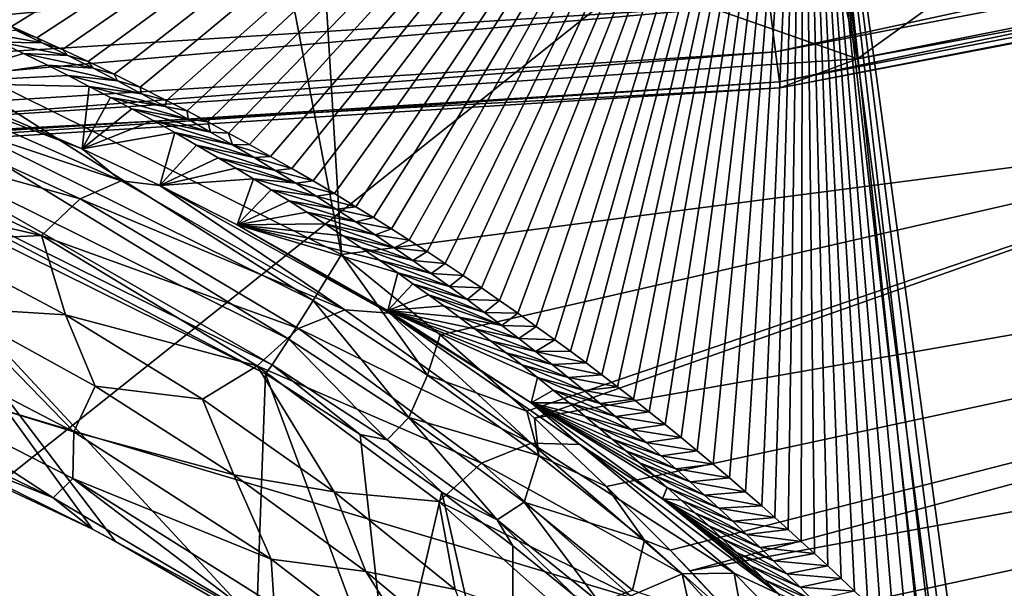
# Model space of a CAD drawing. Header units: metres. Extents: x -23 to 23, y -109 to 35.
# Tile 37 of 73: x 1.622 to 2.987, y -21.878 to -21.091. Entities that reach past the tile are written whole.
import ezdxf

# ---------------------------------------------------------------- set-up
doc = ezdxf.new("R2010")
doc.units = ezdxf.units.M
doc.layers.add('solid_ORA_SW0003', color=7, linetype='CONTINUOUS')

msp = doc.modelspace()

# ---------------------------------------------------------------- linework, layer by layer
at = {"layer": 'solid_ORA_SW0003'}
for points in [[(2.068081, -21.415894, 160.176529), (1.413997, -10.590377, 160.442612), (0, -10.683055, 160.442612)], [(3.508434, -21.228859, 160.176529), (4.933017, -20.945736, 160.176529), (1.413997, -10.590377, 160.442612)], [(2.068081, -21.415894, 160.176529), (3.508434, -21.228859, 160.176529), (1.413997, -10.590377, 160.442612)], [(1.422025, -21.096149, 160.186615), (2.068081, -21.415894, 160.176529), (0, -10.683055, 160.442612)], [(2.783737, -21.144581, 116.300888), (5.016774, -19.539043, 118.094048), (2.528323, -20.013741, 118.094048)], [(2.783737, -21.144581, 116.300888), (5.519843, -20.600334, 116.300888), (5.016774, -19.539043, 118.094048)], [(2.927404, -22.031605, 117.979645), (2.70837, -20.422485, 129.534592), (5.370188, -19.89304, 129.534592)], [(2.946034, -22.051464, 117.822166), (2.927404, -22.031605, 117.979645), (5.370188, -19.89304, 129.534592)], [(5.816689, -21.477535, 117.822166), (2.946034, -22.051464, 117.822166), (5.370188, -19.89304, 129.534592)], [(2.783737, -21.144581, 116.300888), (2.528323, -20.013741, 118.094048), (0, -20.17281, 118.094048)], [(0, -21.327036, 116.300888), (2.783737, -21.144581, 116.300888), (0, -20.17281, 118.094048)], [(2.740986, -20.820347), (5.435198, -20.284437), (3.002368, -22.803202)], [(1.61078, -21.100069, 125.542641), (1.575918, -21.084929, 125.668633), (2.70837, -20.422485, 129.534592)], [(1.645903, -21.115709, 125.412605), (1.61078, -21.100069, 125.542641), (2.70837, -20.422485, 129.534592)], [(1.681287, -21.131893, 125.278168), (1.645903, -21.115709, 125.412605), (2.70837, -20.422485, 129.534592)], [(1.716936, -21.148624, 125.13932), (1.681287, -21.131893, 125.278168), (2.70837, -20.422485, 129.534592)], [(1.752854, -21.165892, 124.996124), (1.716936, -21.148624, 125.13932), (2.70837, -20.422485, 129.534592)], [(1.789037, -21.183746, 124.848206), (1.752854, -21.165892, 124.996124), (2.70837, -20.422485, 129.534592)], [(1.825487, -21.202209, 124.695419), (1.789037, -21.183746, 124.848206), (2.70837, -20.422485, 129.534592)], [(1.854026, -21.216969, 124.573364), (1.825487, -21.202209, 124.695419), (2.70837, -20.422485, 129.534592)], [(1.882728, -21.232105, 124.448288), (1.854026, -21.216969, 124.573364), (2.70837, -20.422485, 129.534592)], [(1.911589, -21.247644, 124.320007), (1.882728, -21.232105, 124.448288), (2.70837, -20.422485, 129.534592)], [(1.940612, -21.263586, 124.188522), (1.911589, -21.247644, 124.320007), (2.70837, -20.422485, 129.534592)], [(1.969803, -21.279909, 124.053978), (1.940612, -21.263586, 124.188522), (2.70837, -20.422485, 129.534592)], [(1.999157, -21.296644, 123.916168), (1.969803, -21.279909, 124.053978), (2.70837, -20.422485, 129.534592)], [(2.028668, -21.313818, 123.774872), (1.999157, -21.296644, 123.916168), (2.70837, -20.422485, 129.534592)], [(2.058338, -21.33144, 123.630043), (2.028668, -21.313818, 123.774872), (2.70837, -20.422485, 129.534592)], [(2.088176, -21.349482, 123.481888), (2.058338, -21.33144, 123.630043), (2.70837, -20.422485, 129.534592)], [(2.112709, -21.364573, 123.358047), (2.088176, -21.349482, 123.481888), (2.70837, -20.422485, 129.534592)], [(2.137345, -21.379984, 123.231697), (2.112709, -21.364573, 123.358047), (2.70837, -20.422485, 129.534592)], [(2.162082, -21.395731, 123.10273), (2.137345, -21.379984, 123.231697), (2.70837, -20.422485, 129.534592)], [(2.186926, -21.411795, 122.97126), (2.162082, -21.395731, 123.10273), (2.70837, -20.422485, 129.534592)], [(2.211879, -21.428167, 122.837349), (2.186926, -21.411795, 122.97126), (2.70837, -20.422485, 129.534592)], [(2.236938, -21.444872, 122.700836), (2.211879, -21.428167, 122.837349), (2.70837, -20.422485, 129.534592)], [(2.262096, -21.461927, 122.5616), (2.236938, -21.444872, 122.700836), (2.70837, -20.422485, 129.534592)], [(2.287347, -21.479355, 122.419479), (2.262096, -21.461927, 122.5616), (2.70837, -20.422485, 129.534592)], [(2.312701, -21.497129, 122.274635), (2.287347, -21.479355, 122.419479), (2.70837, -20.422485, 129.534592)], [(2.338162, -21.515247, 122.127113), (2.312701, -21.497129, 122.274635), (2.70837, -20.422485, 129.534592)], [(2.363722, -21.533731, 121.976761), (2.338162, -21.515247, 122.127113), (2.70837, -20.422485, 129.534592)], [(2.385421, -21.549671, 121.847214), (2.363722, -21.533731, 121.976761), (2.70837, -20.422485, 129.534592)], [(2.407183, -21.565903, 121.715424), (2.385421, -21.549671, 121.847214), (2.70837, -20.422485, 129.534592)], [(2.429007, -21.582426, 121.581406), (2.407183, -21.565903, 121.715424), (2.70837, -20.422485, 129.534592)], [(2.450906, -21.599211, 121.445335), (2.429007, -21.582426, 121.581406), (2.70837, -20.422485, 129.534592)], [(2.472874, -21.616274, 121.307121), (2.450906, -21.599211, 121.445335), (2.70837, -20.422485, 129.534592)], [(2.494905, -21.633629, 121.166656), (2.472874, -21.616274, 121.307121), (2.70837, -20.422485, 129.534592)], [(2.516995, -21.651293, 121.023842), (2.494905, -21.633629, 121.166656), (2.70837, -20.422485, 129.534592)], [(2.539137, -21.669279, 120.878578), (2.516995, -21.651293, 121.023842), (2.70837, -20.422485, 129.534592)], [(2.561336, -21.687584, 120.730873), (2.539137, -21.669279, 120.878578), (2.70837, -20.422485, 129.534592)], [(2.583602, -21.706182, 120.580933), (2.561336, -21.687584, 120.730873), (2.70837, -20.422485, 129.534592)], [(2.60593, -21.725088, 120.428627), (2.583602, -21.706182, 120.580933), (2.70837, -20.422485, 129.534592)], [(2.628312, -21.744318, 120.273857), (2.60593, -21.725088, 120.428627), (2.70837, -20.422485, 129.534592)], [(2.650741, -21.763891, 120.116493), (2.628312, -21.744318, 120.273857), (2.70837, -20.422485, 129.534592)], [(2.668996, -21.780058, 119.986649), (2.650741, -21.763891, 120.116493), (2.70837, -20.422485, 129.534592)], [(2.687277, -21.796463, 119.855019), (2.668996, -21.780058, 119.986649), (2.70837, -20.422485, 129.534592)], [(2.705598, -21.813082, 119.721764), (2.687277, -21.796463, 119.855019), (2.70837, -20.422485, 129.534592)], [(2.723956, -21.829918, 119.586845), (2.705598, -21.813082, 119.721764), (2.70837, -20.422485, 129.534592)], [(2.742346, -21.846985, 119.450195), (2.723956, -21.829918, 119.586845), (2.70837, -20.422485, 129.534592)], [(2.760763, -21.864292, 119.311745), (2.742346, -21.846985, 119.450195), (2.70837, -20.422485, 129.534592)], [(2.779203, -21.881849, 119.171425), (2.760763, -21.864292, 119.311745), (2.70837, -20.422485, 129.534592)], [(2.797659, -21.899666, 119.029175), (2.779203, -21.881849, 119.171425), (2.70837, -20.422485, 129.534592)], [(2.816128, -21.917751, 118.884926), (2.797659, -21.899666, 119.029175), (2.70837, -20.422485, 129.534592)], [(2.834616, -21.936094, 118.738762), (2.816128, -21.917751, 118.884926), (2.70837, -20.422485, 129.534592)], [(2.853127, -21.954691, 118.590706), (2.834616, -21.936094, 118.738762), (2.70837, -20.422485, 129.534592)], [(2.871661, -21.973541, 118.440765), (2.853127, -21.954691, 118.590706), (2.70837, -20.422485, 129.534592)], [(2.890218, -21.992643, 118.288948), (2.871661, -21.973541, 118.440765), (2.70837, -20.422485, 129.534592)], [(2.908799, -22.011997, 118.135239), (2.890218, -21.992643, 118.288948), (2.70837, -20.422485, 129.534592)], [(2.927404, -22.031605, 117.979645), (2.908799, -22.011997, 118.135239), (2.70837, -20.422485, 129.534592)], [(5.475091, -20.43354, 116), (2.761125, -20.973377, 116), (2.878574, -22.012568, 116)], [(5.475091, -20.43354, 116), (2.878574, -22.012568, 116), (5.72716, -21.448521, 116)], [(2.669991, -21.135159, 116.066353), (2.661533, -21.068203, 116.017273), (5.281092, -20.568495, 116.017273)], [(5.297875, -20.633862, 116.066353), (2.669991, -21.135159, 116.066353), (5.281092, -20.568495, 116.017273)], [(5.310316, -20.682316, 116.221725), (5.519843, -20.600334, 116.300888), (2.783737, -21.144581, 116.300888)], [(2.675203, -21.176413, 116.138702), (2.669991, -21.135159, 116.066353), (5.297875, -20.633862, 116.066353)], [(5.308217, -20.674139, 116.138702), (2.675203, -21.176413, 116.138702), (5.297875, -20.633862, 116.066353)], [(2.676261, -21.184788, 116.221725), (2.675203, -21.176413, 116.138702), (5.308217, -20.674139, 116.138702)], [(5.310316, -20.682316, 116.221725), (2.676261, -21.184788, 116.221725), (5.308217, -20.674139, 116.138702)], [(5.310316, -20.682316, 116.221725), (2.783737, -21.144581, 116.300888), (2.676261, -21.184788, 116.221725)], [(2.740986, -20.820347), (3.002368, -22.803202), (0, -23)], [(0, -21), (2.740986, -20.820347), (0, -23)], [(2.761125, -20.973377, 116), (0, -21.154348, 116), (2.878574, -22.012568, 116)], [(0, -21.235653, 116.017273), (0, -21.154348, 116), (2.761125, -20.973377, 116)], [(2.661533, -21.068203, 116.017273), (0, -21.235653, 116.017273), (2.761125, -20.973377, 116)], [(0, -21.303139, 116.066353), (0, -21.235653, 116.017273), (2.661533, -21.068203, 116.017273)], [(2.669991, -21.135159, 116.066353), (0, -21.303139, 116.066353), (2.661533, -21.068203, 116.017273)], [(1.391786, -21.163961, 160.170425), (2.028665, -21.479525, 160.160233), (1.422025, -21.096149, 160.186615)], [(2.028665, -21.479525, 160.160233), (2.068081, -21.415894, 160.176529), (1.422025, -21.096149, 160.186615)], [(1.616571, -21.104906, 125.504875), (1.61078, -21.100069, 125.542641), (1.645903, -21.115709, 125.412605)], [(1.616571, -21.104906, 125.504875), (1.653212, -21.122475, 125.35984), (1.562338, -21.106516, 125.373802)], [(1.653212, -21.122475, 125.35984), (1.594752, -21.121637, 125.243462), (1.562338, -21.106516, 125.373802)], [(1.616571, -21.104906, 125.504875), (1.645903, -21.115709, 125.412605), (1.653212, -21.122475, 125.35984)], [(1.653212, -21.122475, 125.35984), (1.645903, -21.115709, 125.412605), (1.681287, -21.131893, 125.278168)], [(1.594752, -21.121637, 125.243462), (1.627411, -21.137255, 125.10891), (1.491666, -21.178076, 120.101273)], [(1.688925, -21.140068, 125.2146), (1.627411, -21.137255, 125.10891), (1.594752, -21.121637, 125.243462)], [(1.653212, -21.122475, 125.35984), (1.688925, -21.140068, 125.2146), (1.594752, -21.121637, 125.243462)], [(1.653212, -21.122475, 125.35984), (1.681287, -21.131893, 125.278168), (1.688925, -21.140068, 125.2146)], [(0, -21.344723, 116.138702), (0, -21.303139, 116.066353), (2.669991, -21.135159, 116.066353)], [(2.675203, -21.176413, 116.138702), (0, -21.344723, 116.138702), (2.669991, -21.135159, 116.066353)], [(2.676261, -21.184788, 116.221725), (2.783737, -21.144581, 116.300888), (0, -21.327036, 116.300888)], [(1.627411, -21.137255, 125.10891), (1.660317, -21.153383, 124.970016), (1.491666, -21.178076, 120.101273)], [(1.723765, -21.157682, 125.069168), (1.660317, -21.153383, 124.970016), (1.627411, -21.137255, 125.10891)], [(1.688925, -21.140068, 125.2146), (1.723765, -21.157682, 125.069168), (1.627411, -21.137255, 125.10891)], [(1.688925, -21.140068, 125.2146), (1.681287, -21.131893, 125.278168), (1.716936, -21.148624, 125.13932)], [(1.688925, -21.140068, 125.2146), (1.716936, -21.148624, 125.13932), (1.723765, -21.157682, 125.069168)], [(0, -21.154348, 116), (0, -22.200001, 116), (2.878574, -22.012568, 116)], [(1.397515, -21.152205, 120.094414), (1.762683, -21.313774, 119.802711), (1.350172, -21.176043, 120.033859)], [(1.397515, -21.152205, 120.094414), (1.491666, -21.178076, 120.101273), (1.708707, -21.269415, 119.948502)], [(1.397515, -21.152205, 120.094414), (1.708707, -21.269415, 119.948502), (1.762683, -21.313774, 119.802711)], [(1.660317, -21.153383, 124.970016), (1.689294, -21.167913, 124.845055), (1.491666, -21.178076, 120.101273)], [(1.757785, -21.17532, 124.923561), (1.689294, -21.167913, 124.845055), (1.660317, -21.153383, 124.970016)], [(1.723765, -21.157682, 125.069168), (1.757785, -21.17532, 124.923561), (1.660317, -21.153383, 124.970016)], [(1.723765, -21.157682, 125.069168), (1.716936, -21.148624, 125.13932), (1.752854, -21.165892, 124.996124)], [(1.723765, -21.157682, 125.069168), (1.752854, -21.165892, 124.996124), (1.757785, -21.17532, 124.923561)], [(5.181457, -21.145575, 160.137115), (3.508434, -21.228859, 160.176529), (2.335862, -21.642315, 160.137024)], [(5.181457, -21.145575, 160.137115), (2.335862, -21.642315, 160.137024), (2.435766, -21.736845, 160.100067)], [(5.181457, -21.145575, 160.137115), (2.435766, -21.736845, 160.100067), (2.523925, -21.82523, 160.053009)], [(5.181457, -21.145575, 160.137115), (2.523925, -21.82523, 160.053009), (2.551643, -21.854006, 160.03476)], [(5.181457, -21.145575, 160.137115), (2.551643, -21.854006, 160.03476), (5.413532, -21.329248, 160.035065)], [(1.368587, -21.222876, 160.127182), (1.994926, -21.53307, 160.116943), (1.391786, -21.163961, 160.170425)], [(1.994926, -21.53307, 160.116943), (2.028665, -21.479525, 160.160233), (1.391786, -21.163961, 160.170425)], [(1.689294, -21.167913, 124.845055), (1.718456, -21.182852, 124.716675), (1.491666, -21.178076, 120.101273)], [(1.791028, -21.192978, 124.777794), (1.718456, -21.182852, 124.716675), (1.689294, -21.167913, 124.845055)], [(1.757785, -21.17532, 124.923561), (1.791028, -21.192978, 124.777794), (1.689294, -21.167913, 124.845055)], [(1.757785, -21.17532, 124.923561), (1.752854, -21.165892, 124.996124), (1.789037, -21.183746, 124.848206)], [(0, -21.353165, 116.221725), (0, -21.344723, 116.138702), (2.675203, -21.176413, 116.138702)], [(2.676261, -21.184788, 116.221725), (0, -21.353165, 116.221725), (2.675203, -21.176413, 116.138702)], [(2.676261, -21.184788, 116.221725), (0, -21.327036, 116.300888), (0, -21.353165, 116.221725)], [(1.350172, -21.176043, 120.033859), (1.705616, -21.338455, 119.751617), (1.304388, -21.226748, 119.991318)], [(1.762683, -21.313774, 119.802711), (1.705616, -21.338455, 119.751617), (1.350172, -21.176043, 120.033859)], [(1.718456, -21.182852, 124.716675), (1.708707, -21.269415, 119.948502), (1.491666, -21.178076, 120.101273)], [(1.718456, -21.182852, 124.716675), (1.747815, -21.198219, 124.584641), (1.708707, -21.269415, 119.948502)], [(1.823533, -21.210657, 124.631874), (1.747815, -21.198219, 124.584641), (1.718456, -21.182852, 124.716675)], [(1.791028, -21.192978, 124.777794), (1.823533, -21.210657, 124.631874), (1.718456, -21.182852, 124.716675)], [(1.757785, -21.17532, 124.923561), (1.789037, -21.183746, 124.848206), (1.791028, -21.192978, 124.777794)], [(1.791028, -21.192978, 124.777794), (1.789037, -21.183746, 124.848206), (1.825487, -21.202209, 124.695419)], [(1.747815, -21.198219, 124.584641), (1.777353, -21.214012, 124.449112), (1.708707, -21.269415, 119.948502)], [(1.855341, -21.228355, 124.485817), (1.777353, -21.214012, 124.449112), (1.747815, -21.198219, 124.584641)], [(1.823533, -21.210657, 124.631874), (1.855341, -21.228355, 124.485817), (1.747815, -21.198219, 124.584641)], [(1.791028, -21.192978, 124.777794), (1.825487, -21.202209, 124.695419), (1.823533, -21.210657, 124.631874)], [(1.823533, -21.210657, 124.631874), (1.825487, -21.202209, 124.695419), (1.854026, -21.216969, 124.573364)], [(1.823533, -21.210657, 124.631874), (1.854026, -21.216969, 124.573364), (1.855341, -21.228355, 124.485817)], [(1.304388, -21.226748, 119.991318), (1.652241, -21.389269, 119.719284), (1.298823, -21.308882, 119.953163)], [(1.705616, -21.338455, 119.751617), (1.652241, -21.389269, 119.719284), (1.304388, -21.226748, 119.991318)], [(1.352685, -21.262171, 160.063278), (1.971864, -21.568592, 160.053024), (1.368587, -21.222876, 160.127182)], [(1.971864, -21.568592, 160.053024), (1.994926, -21.53307, 160.116943), (1.368587, -21.222876, 160.127182)], [(1.777353, -21.214012, 124.449112), (1.807066, -21.230238, 124.31002), (1.708707, -21.269415, 119.948502)], [(1.886485, -21.246073, 124.33963), (1.807066, -21.230238, 124.31002), (1.777353, -21.214012, 124.449112)], [(1.855341, -21.228355, 124.485817), (1.886485, -21.246073, 124.33963), (1.777353, -21.214012, 124.449112)], [(1.855341, -21.228355, 124.485817), (1.854026, -21.216969, 124.573364), (1.882728, -21.232105, 124.448288)], [(1.807066, -21.230238, 124.31002), (1.836971, -21.24692, 124.167107), (1.708707, -21.269415, 119.948502)], [(1.916995, -21.263809, 124.193329), (1.836971, -21.24692, 124.167107), (1.807066, -21.230238, 124.31002)], [(1.886485, -21.246073, 124.33963), (1.916995, -21.263809, 124.193329), (1.807066, -21.230238, 124.31002)], [(1.855341, -21.228355, 124.485817), (1.882728, -21.232105, 124.448288), (1.886485, -21.246073, 124.33963)], [(1.886485, -21.246073, 124.33963), (1.882728, -21.232105, 124.448288), (1.911589, -21.247644, 124.320007)], [(2.204758, -21.526789, 160.165436), (3.508434, -21.228859, 160.176529), (2.068081, -21.415894, 160.176529)], [(2.204758, -21.526789, 160.165436), (2.325228, -21.63261, 160.140106), (3.508434, -21.228859, 160.176529)], [(2.325228, -21.63261, 160.140106), (2.335862, -21.642315, 160.137024), (3.508434, -21.228859, 160.176529)], [(1.836971, -21.24692, 124.167107), (1.81627, -21.320248, 119.862137), (1.708707, -21.269415, 119.948502)], [(1.836971, -21.24692, 124.167107), (1.867072, -21.264074, 124.020203), (1.81627, -21.320248, 119.862137)], [(1.9469, -21.281563, 124.046906), (1.867072, -21.264074, 124.020203), (1.836971, -21.24692, 124.167107)], [(1.916995, -21.263809, 124.193329), (1.9469, -21.281563, 124.046906), (1.836971, -21.24692, 124.167107)], [(1.886485, -21.246073, 124.33963), (1.911589, -21.247644, 124.320007), (1.916995, -21.263809, 124.193329)], [(1.916995, -21.263809, 124.193329), (1.911589, -21.247644, 124.320007), (1.940612, -21.263586, 124.188522)], [(1.352685, -21.262171, 160.063278), (1.346515, -21.276108, 159.988358), (1.962874, -21.580872, 159.978088)], [(1.352685, -21.262171, 160.063278), (1.962874, -21.580872, 159.978088), (1.971864, -21.568592, 160.053024)], [(1.867072, -21.264074, 124.020203), (1.897343, -21.281693, 123.869545), (1.81627, -21.320248, 119.862137)], [(1.976228, -21.299335, 123.900383), (1.897343, -21.281693, 123.869545), (1.867072, -21.264074, 124.020203)], [(1.9469, -21.281563, 124.046906), (1.976228, -21.299335, 123.900383), (1.867072, -21.264074, 124.020203)], [(1.916995, -21.263809, 124.193329), (1.940612, -21.263586, 124.188522), (1.969803, -21.279909, 124.053978)], [(1.916995, -21.263809, 124.193329), (1.969803, -21.279909, 124.053978), (1.9469, -21.281563, 124.046906)], [(1.346515, -21.276108, 159.988358), (1.754969, -21.813295, 119.737465), (1.950517, -21.926413, 119.516998)], [(1.962874, -21.580872, 159.978088), (1.346515, -21.276108, 159.988358), (1.950517, -21.926413, 119.516998)], [(1.346515, -21.276108, 159.988358), (1.723079, -21.79632, 119.769852), (1.754969, -21.813295, 119.737465)], [(1.346515, -21.276108, 159.988358), (1.555579, -21.713514, 119.925217), (1.723079, -21.79632, 119.769852)], [(1.762683, -21.313774, 119.802711), (1.708707, -21.269415, 119.948502), (1.81627, -21.320248, 119.862137)], [(1.897343, -21.281693, 123.869545), (1.921688, -21.296135, 123.746162), (1.81627, -21.320248, 119.862137)], [(2.005002, -21.317125, 123.753754), (1.921688, -21.296135, 123.746162), (1.897343, -21.281693, 123.869545)], [(1.976228, -21.299335, 123.900383), (2.005002, -21.317125, 123.753754), (1.897343, -21.281693, 123.869545)], [(1.9469, -21.281563, 124.046906), (1.969803, -21.279909, 124.053978), (1.999157, -21.296644, 123.916168)], [(1.9469, -21.281563, 124.046906), (1.999157, -21.296644, 123.916168), (1.976228, -21.299335, 123.900383)], [(1.652241, -21.389269, 119.719284), (1.492305, -21.396648, 119.811546), (1.298823, -21.308882, 119.953163)], [(1.921688, -21.296135, 123.746162), (1.946157, -21.310902, 123.620087), (1.81627, -21.320248, 119.862137)], [(2.005002, -21.317125, 123.753754), (1.946157, -21.310902, 123.620087), (1.921688, -21.296135, 123.746162)], [(1.976228, -21.299335, 123.900383), (1.999157, -21.296644, 123.916168), (2.028668, -21.313818, 123.774872)], [(1.976228, -21.299335, 123.900383), (2.028668, -21.313818, 123.774872), (2.005002, -21.317125, 123.753754)], [(1.762683, -21.313774, 119.802711), (2.072645, -21.492176, 119.467934), (1.705616, -21.338455, 119.751617)], [(1.762683, -21.313774, 119.802711), (1.81627, -21.320248, 119.862137), (2.072645, -21.492176, 119.467934)], [(1.946157, -21.310902, 123.620087), (1.923556, -21.374842, 119.767883), (1.81627, -21.320248, 119.862137)], [(2.134811, -21.497171, 119.518753), (1.81627, -21.320248, 119.862137), (1.923556, -21.374842, 119.767883)], [(2.134811, -21.497171, 119.518753), (2.072645, -21.492176, 119.467934), (1.81627, -21.320248, 119.862137)], [(1.946157, -21.310902, 123.620087), (1.970753, -21.326, 123.491196), (1.923556, -21.374842, 119.767883)], [(2.033245, -21.334932, 123.607033), (1.970753, -21.326, 123.491196), (1.946157, -21.310902, 123.620087)], [(2.005002, -21.317125, 123.753754), (2.033245, -21.334932, 123.607033), (1.946157, -21.310902, 123.620087)], [(2.005002, -21.317125, 123.753754), (2.028668, -21.313818, 123.774872), (2.058338, -21.33144, 123.630043)], [(2.005002, -21.317125, 123.753754), (2.058338, -21.33144, 123.630043), (2.033245, -21.334932, 123.607033)], [(1.970753, -21.326, 123.491196), (1.995456, -21.341423, 123.359688), (1.923556, -21.374842, 119.767883)], [(2.060978, -21.352758, 123.46022), (1.995456, -21.341423, 123.359688), (1.970753, -21.326, 123.491196)], [(2.033245, -21.334932, 123.607033), (2.060978, -21.352758, 123.46022), (1.970753, -21.326, 123.491196)], [(2.033245, -21.334932, 123.607033), (2.058338, -21.33144, 123.630043), (2.088176, -21.349482, 123.481888)], [(2.033245, -21.334932, 123.607033), (2.088176, -21.349482, 123.481888), (2.060978, -21.352758, 123.46022)], [(5.413532, -21.329248, 160.035065), (2.551643, -21.854006, 160.03476), (2.625408, -21.933113, 159.976105)], [(5.413532, -21.329248, 160.035065), (2.625408, -21.933113, 159.976105), (2.675421, -21.988913, 159.926041)], [(5.413532, -21.329248, 160.035065), (2.675421, -21.988913, 159.926041), (2.716661, -22.036272, 159.876633)], [(5.413532, -21.329248, 160.035065), (2.716661, -22.036272, 159.876633), (5.59424, -21.490156, 159.87706)], [(1.705616, -21.338455, 119.751617), (2.008667, -21.518246, 119.426659), (1.652241, -21.389269, 119.719284)], [(2.072645, -21.492176, 119.467934), (2.008667, -21.518246, 119.426659), (1.705616, -21.338455, 119.751617)], [(1.995456, -21.341423, 123.359688), (2.020266, -21.35718, 123.225494), (1.923556, -21.374842, 119.767883)], [(2.088223, -21.3706, 123.313332), (2.020266, -21.35718, 123.225494), (1.995456, -21.341423, 123.359688)], [(2.060978, -21.352758, 123.46022), (2.088223, -21.3706, 123.313332), (1.995456, -21.341423, 123.359688)], [(2.060978, -21.352758, 123.46022), (2.088176, -21.349482, 123.481888), (2.112709, -21.364573, 123.358047)], [(2.020266, -21.35718, 123.225494), (2.045193, -21.373281, 123.088448), (1.923556, -21.374842, 119.767883)], [(2.114996, -21.388456, 123.166359), (2.045193, -21.373281, 123.088448), (2.020266, -21.35718, 123.225494)], [(2.088223, -21.3706, 123.313332), (2.114996, -21.388456, 123.166359), (2.020266, -21.35718, 123.225494)], [(2.060978, -21.352758, 123.46022), (2.112709, -21.364573, 123.358047), (2.088223, -21.3706, 123.313332)], [(2.045193, -21.373281, 123.088448), (2.070244, -21.389746, 122.948395), (1.923556, -21.374842, 119.767883)], [(2.146052, -21.441319, 122.510506), (2.132571, -21.493074, 119.558693), (1.923556, -21.374842, 119.767883)], [(2.134811, -21.497171, 119.518753), (1.923556, -21.374842, 119.767883), (2.132571, -21.493074, 119.558693)], [(2.120679, -21.423759, 122.659424), (2.146052, -21.441319, 122.510506), (1.923556, -21.374842, 119.767883)], [(2.095412, -21.406574, 122.805328), (2.120679, -21.423759, 122.659424), (1.923556, -21.374842, 119.767883)], [(2.070244, -21.389746, 122.948395), (2.095412, -21.406574, 122.805328), (1.923556, -21.374842, 119.767883)], [(2.141313, -21.406332, 123.01931), (2.070244, -21.389746, 122.948395), (2.045193, -21.373281, 123.088448)], [(2.114996, -21.388456, 123.166359), (2.141313, -21.406332, 123.01931), (2.045193, -21.373281, 123.088448)], [(2.088223, -21.3706, 123.313332), (2.112709, -21.364573, 123.358047), (2.137345, -21.379984, 123.231697)], [(2.088223, -21.3706, 123.313332), (2.137345, -21.379984, 123.231697), (2.114996, -21.388456, 123.166359)], [(1.652241, -21.389269, 119.719284), (1.685487, -21.499166, 119.642303), (1.492305, -21.396648, 119.811546)], [(1.652241, -21.389269, 119.719284), (1.951064, -21.569809, 119.404305), (1.685487, -21.499166, 119.642303)], [(2.008667, -21.518246, 119.426659), (1.951064, -21.569809, 119.404305), (1.652241, -21.389269, 119.719284)], [(2.167191, -21.424221, 122.872192), (2.095412, -21.406574, 122.805328), (2.070244, -21.389746, 122.948395)], [(2.141313, -21.406332, 123.01931), (2.167191, -21.424221, 122.872192), (2.070244, -21.389746, 122.948395)], [(2.114996, -21.388456, 123.166359), (2.137345, -21.379984, 123.231697), (2.162082, -21.395731, 123.10273)], [(2.114996, -21.388456, 123.166359), (2.162082, -21.395731, 123.10273), (2.141313, -21.406332, 123.01931)], [(1.492305, -21.396648, 119.811546), (1.685487, -21.499166, 119.642303), (1.529879, -21.489738, 119.761017)], [(2.141313, -21.406332, 123.01931), (2.162082, -21.395731, 123.10273), (2.186926, -21.411795, 122.97126)], [(2.187587, -21.582869, 160.14856), (2.068081, -21.415894, 160.176529), (2.028665, -21.479525, 160.160233)], [(2.187587, -21.582869, 160.14856), (2.204758, -21.526789, 160.165436), (2.068081, -21.415894, 160.176529)], [(2.192647, -21.442129, 122.725006), (2.120679, -21.423759, 122.659424), (2.095412, -21.406574, 122.805328)], [(2.167191, -21.424221, 122.872192), (2.192647, -21.442129, 122.725006), (2.095412, -21.406574, 122.805328)], [(2.141313, -21.406332, 123.01931), (2.186926, -21.411795, 122.97126), (2.167191, -21.424221, 122.872192)], [(2.167191, -21.424221, 122.872192), (2.186926, -21.411795, 122.97126), (2.211879, -21.428167, 122.837349)], [(2.217694, -21.460051, 122.577759), (2.146052, -21.441319, 122.510506), (2.120679, -21.423759, 122.659424)], [(2.192647, -21.442129, 122.725006), (2.217694, -21.460051, 122.577759), (2.120679, -21.423759, 122.659424)], [(2.167191, -21.424221, 122.872192), (2.211879, -21.428167, 122.837349), (2.192647, -21.442129, 122.725006)], [(2.192647, -21.442129, 122.725006), (2.211879, -21.428167, 122.837349), (2.236938, -21.444872, 122.700836)], [(2.146052, -21.441319, 122.510506), (2.167284, -21.456247, 122.38398), (2.132571, -21.493074, 119.558693)], [(2.242344, -21.477989, 122.430443), (2.167284, -21.456247, 122.38398), (2.146052, -21.441319, 122.510506)], [(2.217694, -21.460051, 122.577759), (2.242344, -21.477989, 122.430443), (2.146052, -21.441319, 122.510506)], [(2.192647, -21.442129, 122.725006), (2.236938, -21.444872, 122.700836), (2.217694, -21.460051, 122.577759)], [(2.217694, -21.460051, 122.577759), (2.236938, -21.444872, 122.700836), (2.262096, -21.461927, 122.5616)], [(2.167284, -21.456247, 122.38398), (2.188601, -21.471455, 122.255142), (2.132571, -21.493074, 119.558693)], [(2.266609, -21.495943, 122.283073), (2.188601, -21.471455, 122.255142), (2.167284, -21.456247, 122.38398)], [(2.242344, -21.477989, 122.430443), (2.266609, -21.495943, 122.283073), (2.167284, -21.456247, 122.38398)], [(5.572207, -21.702312, 115.972954), (5.72716, -21.448521, 116), (2.878574, -22.012568, 116)], [(2.188601, -21.471455, 122.255142), (2.209995, -21.486938, 122.124031), (2.132571, -21.493074, 119.558693)], [(2.290503, -21.513914, 122.135651), (2.209995, -21.486938, 122.124031), (2.188601, -21.471455, 122.255142)], [(2.266609, -21.495943, 122.283073), (2.290503, -21.513914, 122.135651), (2.188601, -21.471455, 122.255142)], [(2.217694, -21.460051, 122.577759), (2.262096, -21.461927, 122.5616), (2.242344, -21.477989, 122.430443)], [(2.242344, -21.477989, 122.430443), (2.262096, -21.461927, 122.5616), (2.287347, -21.479355, 122.419479)], [(2.161415, -21.641695, 160.103653), (2.028665, -21.479525, 160.160233), (1.994926, -21.53307, 160.116943)], [(2.161415, -21.641695, 160.103653), (2.187587, -21.582869, 160.14856), (2.028665, -21.479525, 160.160233)], [(2.242344, -21.477989, 122.430443), (2.287347, -21.479355, 122.419479), (2.266609, -21.495943, 122.283073)], [(2.266609, -21.495943, 122.283073), (2.287347, -21.479355, 122.419479), (2.312701, -21.497129, 122.274635)], [(2.948957, -22.073494, 117.754692), (2.946034, -22.051464, 117.822166), (5.816689, -21.477535, 117.822166)], [(5.763216, -21.514841, 117.754692), (2.948957, -22.073494, 117.754692), (5.816689, -21.477535, 117.822166)], [(1.378096, -21.563995, 119.901764), (1.38281, -21.497976, 119.870216), (1.696861, -21.661112, 119.607689)], [(1.696861, -21.661112, 119.607689), (1.38281, -21.497976, 119.870216), (1.529879, -21.489738, 119.761017)], [(1.685487, -21.499166, 119.642303), (1.72652, -21.598148, 119.582176), (1.529879, -21.489738, 119.761017)], [(1.696861, -21.661112, 119.607689), (1.529879, -21.489738, 119.761017), (1.72652, -21.598148, 119.582176)], [(1.685487, -21.499166, 119.642303), (1.875437, -21.615887, 119.443672), (1.72652, -21.598148, 119.582176)], [(1.951064, -21.569809, 119.404305), (1.875437, -21.615887, 119.443672), (1.685487, -21.499166, 119.642303)], [(2.072645, -21.492176, 119.467934), (2.330916, -21.676901, 119.100288), (2.008667, -21.518246, 119.426659)], [(2.134811, -21.497171, 119.518753), (2.330916, -21.676901, 119.100288), (2.072645, -21.492176, 119.467934)], [(2.209995, -21.486938, 122.124031), (2.23145, -21.502695, 121.990784), (2.132571, -21.493074, 119.558693)], [(2.339808, -21.58589, 121.288902), (2.331014, -21.621206, 119.32209), (2.132571, -21.493074, 119.558693)], [(2.134811, -21.497171, 119.518753), (2.132571, -21.493074, 119.558693), (2.331014, -21.621206, 119.32209)], [(2.317997, -21.568645, 121.434158), (2.339808, -21.58589, 121.288902), (2.132571, -21.493074, 119.558693)], [(2.296243, -21.551701, 121.577065), (2.317997, -21.568645, 121.434158), (2.132571, -21.493074, 119.558693)], [(2.274569, -21.535067, 121.717415), (2.296243, -21.551701, 121.577065), (2.132571, -21.493074, 119.558693)], [(2.252973, -21.518734, 121.855278), (2.274569, -21.535067, 121.717415), (2.132571, -21.493074, 119.558693)], [(2.23145, -21.502695, 121.990784), (2.252973, -21.518734, 121.855278), (2.132571, -21.493074, 119.558693)], [(2.134811, -21.497171, 119.518753), (2.331014, -21.621206, 119.32209), (2.398644, -21.679083, 119.143639)], [(2.134811, -21.497171, 119.518753), (2.398644, -21.679083, 119.143639), (2.330916, -21.676901, 119.100288)], [(2.290503, -21.513914, 122.135651), (2.23145, -21.502695, 121.990784), (2.209995, -21.486938, 122.124031)], [(2.266609, -21.495943, 122.283073), (2.312701, -21.497129, 122.274635), (2.290503, -21.513914, 122.135651)], [(2.290503, -21.513914, 122.135651), (2.312701, -21.497129, 122.274635), (2.338162, -21.515247, 122.127113)], [(5.59424, -21.490156, 159.87706), (2.716661, -22.036272, 159.876633), (2.787161, -22.120272, 159.768219)], [(5.59424, -21.490156, 159.87706), (2.787161, -22.120272, 159.768219), (2.832747, -22.17679, 159.673096)], [(5.59424, -21.490156, 159.87706), (2.832747, -22.17679, 159.673096), (5.723841, -21.615562, 159.673401)], [(2.314036, -21.531898, 121.988174), (2.252973, -21.518734, 121.855278), (2.23145, -21.502695, 121.990784)], [(2.290503, -21.513914, 122.135651), (2.314036, -21.531898, 121.988174), (2.23145, -21.502695, 121.990784)], [(2.290503, -21.513914, 122.135651), (2.338162, -21.515247, 122.127113), (2.314036, -21.531898, 121.988174)], [(2.008667, -21.518246, 119.426659), (2.262391, -21.704905, 119.068726), (1.951064, -21.569809, 119.404305)], [(2.330916, -21.676901, 119.100288), (2.262391, -21.704905, 119.068726), (2.008667, -21.518246, 119.426659)], [(2.187587, -21.582869, 160.14856), (2.325228, -21.63261, 160.140106), (2.204758, -21.526789, 160.165436)], [(2.337219, -21.549898, 121.840645), (2.274569, -21.535067, 121.717415), (2.252973, -21.518734, 121.855278)], [(2.314036, -21.531898, 121.988174), (2.337219, -21.549898, 121.840645), (2.252973, -21.518734, 121.855278)], [(2.314036, -21.531898, 121.988174), (2.338162, -21.515247, 122.127113), (2.363722, -21.533731, 121.976761)], [(2.954819, -22.117672, 117.699104), (2.948957, -22.073494, 117.754692), (5.763216, -21.514841, 117.754692)], [(5.835088, -21.541748, 117.699104), (2.954819, -22.117672, 117.699104), (5.763216, -21.514841, 117.754692)], [(2.131408, -21.672449, 160.040131), (1.994926, -21.53307, 160.116943), (1.971864, -21.568592, 160.053024)], [(2.131408, -21.672449, 160.040131), (2.161415, -21.641695, 160.103653), (1.994926, -21.53307, 160.116943)], [(2.360062, -21.567915, 121.693062), (2.296243, -21.551701, 121.577065), (2.274569, -21.535067, 121.717415)], [(2.337219, -21.549898, 121.840645), (2.360062, -21.567915, 121.693062), (2.274569, -21.535067, 121.717415)], [(2.314036, -21.531898, 121.988174), (2.363722, -21.533731, 121.976761), (2.337219, -21.549898, 121.840645)], [(2.337219, -21.549898, 121.840645), (2.363722, -21.533731, 121.976761), (2.385421, -21.549671, 121.847214)], [(2.382573, -21.585947, 121.545441), (2.317997, -21.568645, 121.434158), (2.296243, -21.551701, 121.577065)], [(2.360062, -21.567915, 121.693062), (2.382573, -21.585947, 121.545441), (2.296243, -21.551701, 121.577065)], [(2.337219, -21.549898, 121.840645), (2.385421, -21.549671, 121.847214), (2.407183, -21.565903, 121.715424)], [(2.337219, -21.549898, 121.840645), (2.407183, -21.565903, 121.715424), (2.360062, -21.567915, 121.693062)], [(2.962873, -22.178364, 117.662666), (2.954819, -22.117672, 117.699104), (5.835088, -21.541748, 117.699104)], [(5.850992, -21.60087, 117.662666), (2.962873, -22.178364, 117.662666), (5.835088, -21.541748, 117.699104)], [(1.668334, -21.752851, 119.731918), (1.350466, -21.600536, 119.977219), (1.378096, -21.563995, 119.901764)], [(1.695804, -21.725765, 119.642265), (1.378096, -21.563995, 119.901764), (1.696861, -21.661112, 119.607689)], [(1.668334, -21.752851, 119.731918), (1.378096, -21.563995, 119.901764), (1.695804, -21.725765, 119.642265)], [(1.971864, -21.568592, 160.053024), (1.962874, -21.580872, 159.978088), (2.093815, -21.66519, 159.968689)], [(2.131408, -21.672449, 160.040131), (1.971864, -21.568592, 160.053024), (2.093815, -21.66519, 159.968689)], [(2.360062, -21.567915, 121.693062), (2.407183, -21.565903, 121.715424), (2.429007, -21.582426, 121.581406)], [(2.360062, -21.567915, 121.693062), (2.429007, -21.582426, 121.581406), (2.382573, -21.585947, 121.545441)], [(1.951064, -21.569809, 119.404305), (2.057774, -21.744501, 119.21563), (1.875437, -21.615887, 119.443672)], [(1.962874, -21.580872, 159.978088), (1.950517, -21.926413, 119.516998), (2.136754, -22.049742, 119.264938)], [(1.951064, -21.569809, 119.404305), (2.20327, -21.757879, 119.055504), (2.057774, -21.744501, 119.21563)], [(2.262391, -21.704905, 119.068726), (2.20327, -21.757879, 119.055504), (1.951064, -21.569809, 119.404305)], [(2.093815, -21.66519, 159.968689), (1.962874, -21.580872, 159.978088), (2.136754, -22.049742, 119.264938)], [(2.404761, -21.603992, 121.397774), (2.339808, -21.58589, 121.288902), (2.317997, -21.568645, 121.434158)], [(2.382573, -21.585947, 121.545441), (2.404761, -21.603992, 121.397774), (2.317997, -21.568645, 121.434158)], [(2.161415, -21.641695, 160.103653), (2.341617, -21.694174, 160.117218), (2.187587, -21.582869, 160.14856)], [(2.187587, -21.582869, 160.14856), (2.341617, -21.694174, 160.117218), (2.325228, -21.63261, 160.140106)], [(2.339808, -21.58589, 121.288902), (2.361677, -21.603439, 121.141243), (2.331014, -21.621206, 119.32209)], [(2.426636, -21.622055, 121.250061), (2.361677, -21.603439, 121.141243), (2.339808, -21.58589, 121.288902)], [(2.404761, -21.603992, 121.397774), (2.426636, -21.622055, 121.250061), (2.339808, -21.58589, 121.288902)], [(2.382573, -21.585947, 121.545441), (2.429007, -21.582426, 121.581406), (2.450906, -21.599211, 121.445335)], [(2.382573, -21.585947, 121.545441), (2.450906, -21.599211, 121.445335), (2.404761, -21.603992, 121.397774)], [(1.396028, -21.64271, 120.023659), (1.350466, -21.600536, 119.977219), (1.668334, -21.752851, 119.731918)], [(1.696861, -21.661112, 119.607689), (1.72652, -21.598148, 119.582176), (1.919026, -21.721004, 119.37249)], [(1.875437, -21.615887, 119.443672), (1.919026, -21.721004, 119.37249), (1.72652, -21.598148, 119.582176)], [(2.361677, -21.603439, 121.141243), (2.383609, -21.621305, 120.991058), (2.331014, -21.621206, 119.32209)], [(2.448206, -21.640131, 121.102303), (2.383609, -21.621305, 120.991058), (2.361677, -21.603439, 121.141243)], [(2.426636, -21.622055, 121.250061), (2.448206, -21.640131, 121.102303), (2.361677, -21.603439, 121.141243)], [(2.404761, -21.603992, 121.397774), (2.450906, -21.599211, 121.445335), (2.472874, -21.616274, 121.307121)], [(2.404761, -21.603992, 121.397774), (2.472874, -21.616274, 121.307121), (2.426636, -21.622055, 121.250061)], [(5.850992, -21.60087, 117.662666), (2.972086, -22.247797, 117.650002), (2.962873, -22.178364, 117.662666)], [(5.850992, -21.60087, 117.662666), (5.857306, -21.671684, 117.650002), (2.972086, -22.247797, 117.650002)], [(1.875437, -21.615887, 119.443672), (2.057774, -21.744501, 119.21563), (1.919026, -21.721004, 119.37249)], [(2.519711, -21.738447, 120.009369), (2.513043, -21.754076, 119.062263), (2.331014, -21.621206, 119.32209)], [(2.398644, -21.679083, 119.143639), (2.331014, -21.621206, 119.32209), (2.513043, -21.754076, 119.062263)], [(2.500596, -21.721317, 120.152557), (2.519711, -21.738447, 120.009369), (2.331014, -21.621206, 119.32209)], [(2.481523, -21.704454, 120.293625), (2.500596, -21.721317, 120.152557), (2.331014, -21.621206, 119.32209)], [(2.46249, -21.687847, 120.432663), (2.481523, -21.704454, 120.293625), (2.331014, -21.621206, 119.32209)], [(2.443492, -21.671488, 120.569763), (2.46249, -21.687847, 120.432663), (2.331014, -21.621206, 119.32209)], [(2.424527, -21.655369, 120.704994), (2.443492, -21.671488, 120.569763), (2.331014, -21.621206, 119.32209)], [(2.405611, -21.639502, 120.838211), (2.424527, -21.655369, 120.704994), (2.331014, -21.621206, 119.32209)], [(2.383609, -21.621305, 120.991058), (2.405611, -21.639502, 120.838211), (2.331014, -21.621206, 119.32209)], [(2.469478, -21.658222, 120.954514), (2.405611, -21.639502, 120.838211), (2.383609, -21.621305, 120.991058)], [(2.448206, -21.640131, 121.102303), (2.469478, -21.658222, 120.954514), (2.383609, -21.621305, 120.991058)], [(2.426636, -21.622055, 121.250061), (2.472874, -21.616274, 121.307121), (2.494905, -21.633629, 121.166656)], [(2.426636, -21.622055, 121.250061), (2.494905, -21.633629, 121.166656), (2.448206, -21.640131, 121.102303)], [(5.723841, -21.615562, 159.673401), (2.832747, -22.17679, 159.673096), (2.864185, -22.216902, 159.587143)], [(5.723841, -21.615562, 159.673401), (2.864185, -22.216902, 159.587143), (2.901594, -22.266069, 159.437225)], [(5.723841, -21.615562, 159.673401), (2.901594, -22.266069, 159.437225), (5.802572, -21.695545, 159.437363)], [(2.341617, -21.694174, 160.117218), (2.335862, -21.642315, 160.137024), (2.325228, -21.63261, 160.140106)], [(2.448206, -21.640131, 121.102303), (2.494905, -21.633629, 121.166656), (2.516995, -21.651293, 121.023842)], [(1.396028, -21.64271, 120.023659), (1.723079, -21.79632, 119.769852), (1.555579, -21.713514, 119.925217)], [(1.396028, -21.64271, 120.023659), (1.668334, -21.752851, 119.731918), (1.723079, -21.79632, 119.769852)], [(2.131408, -21.672449, 160.040131), (2.283861, -21.78314, 160.005173), (2.161415, -21.641695, 160.103653)], [(2.161415, -21.641695, 160.103653), (2.321487, -21.758556, 160.067307), (2.341617, -21.694174, 160.117218)], [(2.283861, -21.78314, 160.005173), (2.321487, -21.758556, 160.067307), (2.161415, -21.641695, 160.103653)], [(2.341617, -21.694174, 160.117218), (2.435766, -21.736845, 160.100067), (2.335862, -21.642315, 160.137024)], [(2.490459, -21.676329, 120.806686), (2.424527, -21.655369, 120.704994), (2.405611, -21.639502, 120.838211)], [(2.469478, -21.658222, 120.954514), (2.490459, -21.676329, 120.806686), (2.405611, -21.639502, 120.838211)], [(2.448206, -21.640131, 121.102303), (2.516995, -21.651293, 121.023842), (2.469478, -21.658222, 120.954514)], [(1.695804, -21.725765, 119.642265), (1.696861, -21.661112, 119.607689), (1.970765, -21.837648, 119.307961)], [(1.970765, -21.837648, 119.307961), (1.696861, -21.661112, 119.607689), (1.919026, -21.721004, 119.37249)], [(2.511155, -21.69445, 120.658813), (2.443492, -21.671488, 120.569763), (2.424527, -21.655369, 120.704994)], [(2.490459, -21.676329, 120.806686), (2.511155, -21.69445, 120.658813), (2.424527, -21.655369, 120.704994)], [(2.469478, -21.658222, 120.954514), (2.516995, -21.651293, 121.023842), (2.539137, -21.669279, 120.878578)], [(2.469478, -21.658222, 120.954514), (2.539137, -21.669279, 120.878578), (2.490459, -21.676329, 120.806686)], [(2.207339, -21.744869, 159.94754), (2.093815, -21.66519, 159.968689), (2.136754, -22.049742, 119.264938)], [(2.131408, -21.672449, 160.040131), (2.093815, -21.66519, 159.968689), (2.207339, -21.744869, 159.94754)], [(2.131408, -21.672449, 160.040131), (2.207339, -21.744869, 159.94754), (2.283861, -21.78314, 160.005173)], [(2.330916, -21.676901, 119.100288), (2.540379, -21.857931, 118.70623), (2.262391, -21.704905, 119.068726)], [(2.330916, -21.676901, 119.100288), (2.612545, -21.85697, 118.741837), (2.540379, -21.857931, 118.70623)], [(2.398644, -21.679083, 119.143639), (2.612545, -21.85697, 118.741837), (2.330916, -21.676901, 119.100288)], [(2.531575, -21.712587, 120.510918), (2.46249, -21.687847, 120.432663), (2.443492, -21.671488, 120.569763)], [(2.511155, -21.69445, 120.658813), (2.531575, -21.712587, 120.510918), (2.443492, -21.671488, 120.569763)], [(2.490459, -21.676329, 120.806686), (2.539137, -21.669279, 120.878578), (2.561336, -21.687584, 120.730873)], [(2.490459, -21.676329, 120.806686), (2.561336, -21.687584, 120.730873), (2.511155, -21.69445, 120.658813)], [(5.830966, -21.889957, 117.650002), (2.972086, -22.247797, 117.650002), (5.857306, -21.671684, 117.650002)], [(2.398644, -21.679083, 119.143639), (2.513043, -21.754076, 119.062263), (2.673922, -21.885508, 118.784775)], [(2.398644, -21.679083, 119.143639), (2.673922, -21.885508, 118.784775), (2.612545, -21.85697, 118.741837)], [(2.551724, -21.730738, 120.362976), (2.481523, -21.704454, 120.293625), (2.46249, -21.687847, 120.432663)], [(2.531575, -21.712587, 120.510918), (2.551724, -21.730738, 120.362976), (2.46249, -21.687847, 120.432663)], [(2.511155, -21.69445, 120.658813), (2.561336, -21.687584, 120.730873), (2.583602, -21.706182, 120.580933)], [(2.262391, -21.704905, 119.068726), (2.469318, -21.888403, 118.683914), (2.20327, -21.757879, 119.055504)], [(2.262391, -21.704905, 119.068726), (2.540379, -21.857931, 118.70623), (2.469318, -21.888403, 118.683914)], [(2.321487, -21.758556, 160.067307), (2.48815, -21.811333, 160.061874), (2.341617, -21.694174, 160.117218)], [(2.341617, -21.694174, 160.117218), (2.48815, -21.811333, 160.061874), (2.435766, -21.736845, 160.100067)], [(2.571609, -21.748903, 120.215012), (2.500596, -21.721317, 120.152557), (2.481523, -21.704454, 120.293625)], [(2.551724, -21.730738, 120.362976), (2.571609, -21.748903, 120.215012), (2.481523, -21.704454, 120.293625)], [(2.511155, -21.69445, 120.658813), (2.583602, -21.706182, 120.580933), (2.531575, -21.712587, 120.510918)], [(2.808247, -22.229567, 115.972954), (5.572207, -21.702312, 115.972954), (2.878574, -22.012568, 116)], [(5.620256, -21.889452, 115.893135), (5.572207, -21.702312, 115.972954), (2.808247, -22.229567, 115.972954)], [(5.802572, -21.695545, 159.437363), (2.901594, -22.266069, 159.437225), (2.909381, -22.276588, 159.39035)], [(5.802572, -21.695545, 159.437363), (2.909381, -22.276588, 159.39035), (2.924302, -22.29785, 159.185638)], [(5.802572, -21.695545, 159.437363), (2.924302, -22.29785, 159.185638), (5.830608, -21.723763, 159.185638)], [(2.531575, -21.712587, 120.510918), (2.583602, -21.706182, 120.580933), (2.60593, -21.725088, 120.428627)], [(2.531575, -21.712587, 120.510918), (2.60593, -21.725088, 120.428627), (2.551724, -21.730738, 120.362976)], [(1.950558, -21.919453, 119.448326), (1.668334, -21.752851, 119.731918), (1.695804, -21.725765, 119.642265)], [(1.974838, -21.901268, 119.344185), (1.695804, -21.725765, 119.642265), (1.970765, -21.837648, 119.307961)], [(1.950558, -21.919453, 119.448326), (1.695804, -21.725765, 119.642265), (1.974838, -21.901268, 119.344185)], [(2.057774, -21.744501, 119.21563), (2.101877, -21.854776, 119.133293), (1.919026, -21.721004, 119.37249)], [(1.970765, -21.837648, 119.307961), (1.919026, -21.721004, 119.37249), (2.101877, -21.854776, 119.133293)], [(2.591234, -21.767084, 120.067009), (2.519711, -21.738447, 120.009369), (2.500596, -21.721317, 120.152557)], [(2.571609, -21.748903, 120.215012), (2.591234, -21.767084, 120.067009), (2.500596, -21.721317, 120.152557)], [(2.551724, -21.730738, 120.362976), (2.60593, -21.725088, 120.428627), (2.628312, -21.744318, 120.273857)], [(2.551724, -21.730738, 120.362976), (2.628312, -21.744318, 120.273857), (2.571609, -21.748903, 120.215012)], [(5.882028, -22.083326, 117.851746), (5.830608, -21.723763, 159.185638), (2.924302, -22.29785, 159.185638)], [(2.057774, -21.744501, 119.21563), (2.225955, -21.879557, 118.96257), (2.101877, -21.854776, 119.133293)], [(2.20327, -21.757879, 119.055504), (2.225955, -21.879557, 118.96257), (2.057774, -21.744501, 119.21563)], [(2.207339, -21.744869, 159.94754), (2.136754, -22.049742, 119.264938), (2.305619, -22.176373, 118.98864)], [(2.305526, -21.81913, 159.916336), (2.207339, -21.744869, 159.94754), (2.305619, -22.176373, 118.98864)], [(2.283861, -21.78314, 160.005173), (2.207339, -21.744869, 159.94754), (2.305526, -21.81913, 159.916336)], [(2.48815, -21.811333, 160.061874), (2.523925, -21.82523, 160.053009), (2.435766, -21.736845, 160.100067)], [(2.519711, -21.738447, 120.009369), (2.538872, -21.755852, 119.863983), (2.513043, -21.754076, 119.062263)], [(2.610606, -21.78528, 119.918983), (2.538872, -21.755852, 119.863983), (2.519711, -21.738447, 120.009369)], [(2.591234, -21.767084, 120.067009), (2.610606, -21.78528, 119.918983), (2.519711, -21.738447, 120.009369)], [(2.571609, -21.748903, 120.215012), (2.628312, -21.744318, 120.273857), (2.650741, -21.763891, 120.116493)], [(1.950558, -21.919453, 119.448326), (1.723079, -21.79632, 119.769852), (1.668334, -21.752851, 119.731918)], [(2.20327, -21.757879, 119.055504), (2.410869, -21.943455, 118.67849), (2.225955, -21.879557, 118.96257)], [(2.20327, -21.757879, 119.055504), (2.469318, -21.888403, 118.683914), (2.410869, -21.943455, 118.67849)], [(2.283861, -21.78314, 160.005173), (2.426035, -21.89764, 159.943588), (2.321487, -21.758556, 160.067307)], [(2.321487, -21.758556, 160.067307), (2.471796, -21.880695, 160.002731), (2.48815, -21.811333, 160.061874)], [(2.426035, -21.89764, 159.943588), (2.471796, -21.880695, 160.002731), (2.321487, -21.758556, 160.067307)], [(2.654568, -21.866142, 118.945427), (2.673922, -21.885508, 118.784775), (2.513043, -21.754076, 119.062263)], [(2.635227, -21.847061, 119.103928), (2.654568, -21.866142, 118.945427), (2.513043, -21.754076, 119.062263)], [(2.615903, -21.828262, 119.260262), (2.635227, -21.847061, 119.103928), (2.513043, -21.754076, 119.062263)], [(2.596602, -21.809744, 119.414436), (2.615903, -21.828262, 119.260262), (2.513043, -21.754076, 119.062263)], [(2.577326, -21.791502, 119.56646), (2.596602, -21.809744, 119.414436), (2.513043, -21.754076, 119.062263)], [(2.558081, -21.773539, 119.716316), (2.577326, -21.791502, 119.56646), (2.513043, -21.754076, 119.062263)], [(2.538872, -21.755852, 119.863983), (2.558081, -21.773539, 119.716316), (2.513043, -21.754076, 119.062263)], [(2.629729, -21.80349, 119.770927), (2.558081, -21.773539, 119.716316), (2.538872, -21.755852, 119.863983)], [(2.610606, -21.78528, 119.918983), (2.629729, -21.80349, 119.770927), (2.538872, -21.755852, 119.863983)], [(2.571609, -21.748903, 120.215012), (2.650741, -21.763891, 120.116493), (2.591234, -21.767084, 120.067009)], [(2.591234, -21.767084, 120.067009), (2.650741, -21.763891, 120.116493), (2.668996, -21.780058, 119.986649)], [(2.591234, -21.767084, 120.067009), (2.668996, -21.780058, 119.986649), (2.610606, -21.78528, 119.918983)], [(2.283861, -21.78314, 160.005173), (2.305526, -21.81913, 159.916336), (2.390662, -21.887865, 159.876373)], [(2.283861, -21.78314, 160.005173), (2.390662, -21.887865, 159.876373), (2.426035, -21.89764, 159.943588)], [(2.648609, -21.821714, 119.622833), (2.577326, -21.791502, 119.56646), (2.558081, -21.773539, 119.716316)], [(2.629729, -21.80349, 119.770927), (2.648609, -21.821714, 119.622833), (2.558081, -21.773539, 119.716316)], [(2.610606, -21.78528, 119.918983), (2.668996, -21.780058, 119.986649), (2.687277, -21.796463, 119.855019)], [(2.610606, -21.78528, 119.918983), (2.687277, -21.796463, 119.855019), (2.629729, -21.80349, 119.770927)], [(1.950558, -21.919453, 119.448326), (1.754969, -21.813295, 119.737465), (1.723079, -21.79632, 119.769852)], [(2.667251, -21.839954, 119.474724), (2.596602, -21.809744, 119.414436), (2.577326, -21.791502, 119.56646)], [(2.648609, -21.821714, 119.622833), (2.667251, -21.839954, 119.474724), (2.577326, -21.791502, 119.56646)], [(2.629729, -21.80349, 119.770927), (2.687277, -21.796463, 119.855019), (2.705598, -21.813082, 119.721764)], [(1.950558, -21.919453, 119.448326), (1.950517, -21.926413, 119.516998), (1.754969, -21.813295, 119.737465)], [(2.471796, -21.880695, 160.002731), (2.625408, -21.933113, 159.976105), (2.48815, -21.811333, 160.061874)], [(2.48815, -21.811333, 160.061874), (2.625408, -21.933113, 159.976105), (2.523925, -21.82523, 160.053009)], [(2.68566, -21.858208, 119.326584), (2.615903, -21.828262, 119.260262), (2.596602, -21.809744, 119.414436)], [(2.667251, -21.839954, 119.474724), (2.68566, -21.858208, 119.326584), (2.596602, -21.809744, 119.414436)], [(2.629729, -21.80349, 119.770927), (2.705598, -21.813082, 119.721764), (2.648609, -21.821714, 119.622833)], [(2.648609, -21.821714, 119.622833), (2.705598, -21.813082, 119.721764), (2.723956, -21.829918, 119.586845)], [(2.390662, -21.887865, 159.876373), (2.305526, -21.81913, 159.916336), (2.305619, -22.176373, 118.98864)], [(2.523925, -21.82523, 160.053009), (2.625408, -21.933113, 159.976105), (2.551643, -21.854006, 160.03476)], [(2.648609, -21.821714, 119.622833), (2.723956, -21.829918, 119.586845), (2.667251, -21.839954, 119.474724)], [(2.205956, -22.018463, 118.977203), (1.970765, -21.837648, 119.307961), (2.101877, -21.854776, 119.133293)], [(1.974838, -21.901268, 119.344185), (1.970765, -21.837648, 119.307961), (2.205956, -22.018463, 118.977203)], [(2.70384, -21.876476, 119.178413), (2.635227, -21.847061, 119.103928), (2.615903, -21.828262, 119.260262)], [(2.68566, -21.858208, 119.326584), (2.70384, -21.876476, 119.178413), (2.615903, -21.828262, 119.260262)], [(2.667251, -21.839954, 119.474724), (2.723956, -21.829918, 119.586845), (2.742346, -21.846985, 119.450195)], [(2.667251, -21.839954, 119.474724), (2.742346, -21.846985, 119.450195), (2.68566, -21.858208, 119.326584)], [(2.225955, -21.879557, 118.96257), (2.267384, -21.992226, 118.871605), (2.101877, -21.854776, 119.133293)], [(2.205956, -22.018463, 118.977203), (2.101877, -21.854776, 119.133293), (2.267384, -21.992226, 118.871605)], [(2.721794, -21.89476, 119.030228), (2.654568, -21.866142, 118.945427), (2.635227, -21.847061, 119.103928)], [(2.70384, -21.876476, 119.178413), (2.721794, -21.89476, 119.030228), (2.635227, -21.847061, 119.103928)], [(2.68566, -21.858208, 119.326584), (2.742346, -21.846985, 119.450195), (2.760763, -21.864292, 119.311745)], [(2.469318, -21.888403, 118.683914), (2.540379, -21.857931, 118.70623), (2.570738, -21.99469, 118.407715)], [(2.540379, -21.857931, 118.70623), (2.612545, -21.85697, 118.741837), (2.630424, -21.957115, 118.42292)], [(2.540379, -21.857931, 118.70623), (2.630424, -21.957115, 118.42292), (2.570738, -21.99469, 118.407715)], [(2.612545, -21.85697, 118.741837), (2.673922, -21.885508, 118.784775), (2.69703, -21.943071, 118.446831)], [(2.612545, -21.85697, 118.741837), (2.69703, -21.943071, 118.446831), (2.630424, -21.957115, 118.42292)], [(2.739528, -21.913057, 118.882011), (2.673922, -21.885508, 118.784775), (2.654568, -21.866142, 118.945427)], [(2.721794, -21.89476, 119.030228), (2.739528, -21.913057, 118.882011), (2.654568, -21.866142, 118.945427)], [(2.68566, -21.858208, 119.326584), (2.760763, -21.864292, 119.311745), (2.70384, -21.876476, 119.178413)], [(2.70384, -21.876476, 119.178413), (2.760763, -21.864292, 119.311745), (2.779203, -21.881849, 119.171425)], [(2.70384, -21.876476, 119.178413), (2.779203, -21.881849, 119.171425), (2.721794, -21.89476, 119.030228)]]:
    msp.add_3dface(points, dxfattribs=at)

doc.saveas('drawing.dxf')
